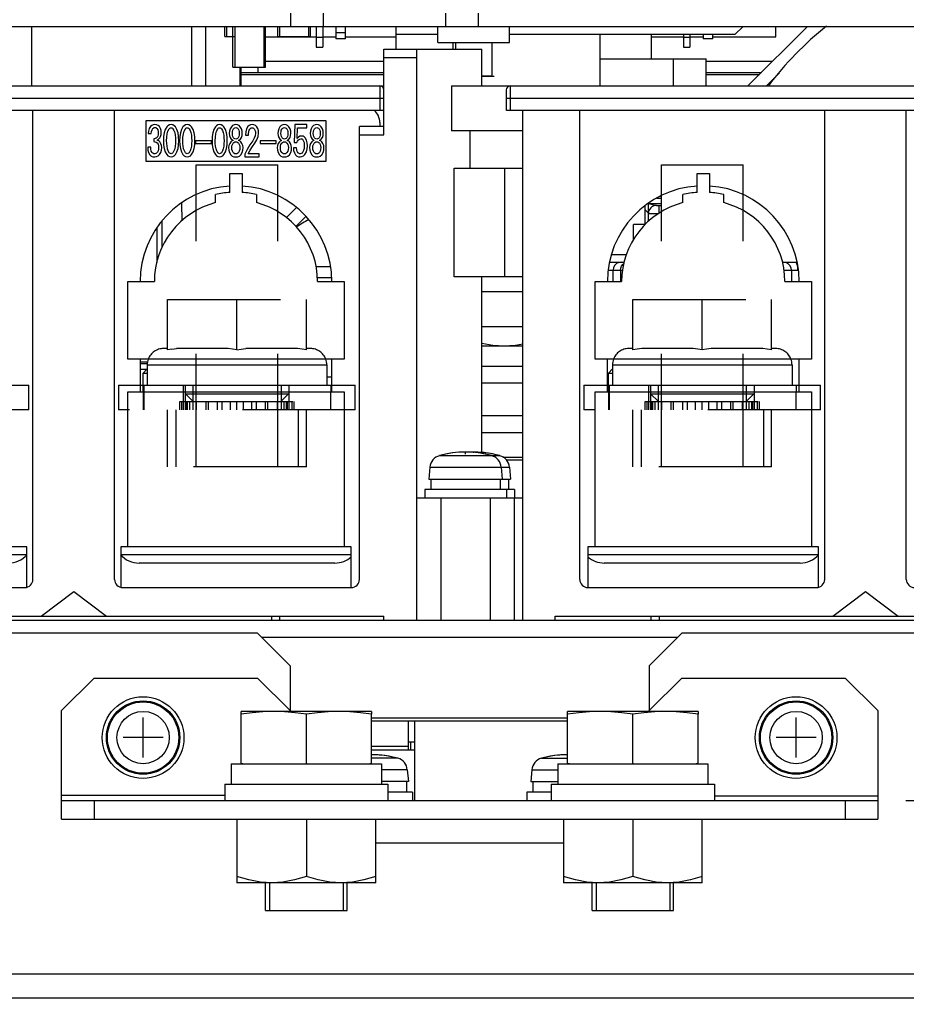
# Model space of a CAD drawing. Extents: x 34 to 410, y 34 to 287.
# Tile 51 of 77: x 296 to 314, y 74 to 94. Entities that reach past the tile are written whole.
import ezdxf

# ---------------------------------------------------------------- set-up
doc = ezdxf.new("R2010")
doc.units = 0
doc.header["$LTSCALE"] = 23.1
doc.linetypes.add('HIDDEN', pattern=[0.2, 0.1, -0.1])
doc.layers.get('0').update_dxf_attribs({"linetype": 'CONTINUOUS'})
for name, color, linetype in [('ALL_AXIS', 7, 'CONTINUOUS'), ('ALL_CURVE', 7, 'CONTINUOUS'), ('ALL_DIM', 7, 'CONTINUOUS'), ('ALL_FEATURES', 7, 'CONTINUOUS'), ('DEFAULT_2', 8, 'HIDDEN')]:
    doc.layers.add(name, color=color, linetype=linetype)
doc.dimstyles.get("Standard").update_dxf_attribs({"dimtxt": 2.5, "dimasz": 2.5, "dimexe": 1.25, "dimexo": 0.625, "dimtad": 1, "dimcen": 2.5, "dimazin": 3, "dimtfac": 1, "dimtmove": 0, "dimatfit": 3})

# ---------------------------------------------------------------- blocks, each defined once
blk = doc.blocks.new('_OPEN')
at = {"color": 0, "linetype": 'BYBLOCK'}
for p, q in [((0, 0), (-1, 0.25)), ((-1, -0.25), (0, 0)), ((-1, 0), (0, 0))]:
    blk.add_line(p, q, dxfattribs=at)
blk = doc.blocks.new('*D24')
at = {"layer": 'ALL_DIM', "color": 2, "linetype": 'CONTINUOUS'}
for p, q in [((314.31, 78.502), (347.803, 78.502)), ((346.803, 78.502), (346.803, 62.987)), ((346.803, 47.473), (346.803, 62.987)), ((331.437, 47.473), (347.803, 47.473))]:
    blk.add_line(p, q, dxfattribs=at)
at = {"layer": 'ALL_DIM', "color": 2, "linetype": 'CONTINUOUS', "xscale": 2, "yscale": 2, "zscale": 2}
for p, rotation in [((346.803, 78.502), 90), ((346.803, 47.473), 270)]:
    blk.add_blockref('_OPEN', p, dxfattribs=dict(at, rotation=rotation))
blk = doc.blocks.new('*D25')
at = {"layer": 'ALL_DIM', "color": 2, "linetype": 'CONTINUOUS'}
for p, q in [((314.403, 107.693), (375.803, 107.693)), ((374.803, 107.693), (374.803, 77.583)), ((374.803, 47.473), (374.803, 77.583)), ((331.437, 47.473), (375.803, 47.473))]:
    blk.add_line(p, q, dxfattribs=at)
at = {"layer": 'ALL_DIM', "color": 2, "linetype": 'CONTINUOUS', "xscale": 2, "yscale": 2, "zscale": 2}
for p, rotation in [((374.803, 107.693), 90), ((374.803, 47.473), 270)]:
    blk.add_blockref('_OPEN', p, dxfattribs=dict(at, rotation=rotation))
blk = doc.blocks.new('*D26')
at = {"layer": 'ALL_DIM', "color": 2, "linetype": 'CONTINUOUS'}
for p, q in [((306.725, 99.694), (262.173, 99.694)), ((263.173, 99.694), (263.173, 93.348)), ((263.173, 87.002), (263.173, 93.348)), ((283.846, 87.002), (262.173, 87.002))]:
    blk.add_line(p, q, dxfattribs=at)
at = {"layer": 'ALL_DIM', "color": 2, "linetype": 'CONTINUOUS', "xscale": 2, "yscale": 2, "zscale": 2}
for p, rotation in [((263.173, 99.694), 90), ((263.173, 87.002), 270)]:
    blk.add_blockref('_OPEN', p, dxfattribs=dict(at, rotation=rotation))

msp = doc.modelspace()

# ---------------------------------------------------------------- linework, layer by layer
at = {"color": 7, "linetype": 'CONTINUOUS'}
for p, q in [((303.884, 93.882), (303.884, 94.183)), ((300.377, 94.141), (300.582, 94.141)), ((301.463, 94.141), (302.131, 94.141)), ((300.544, 93.515), (301.212, 93.515)), ((305.638, 93.331), (305.888, 93.331)), ((298.645, 87.478), (298.8, 87.478)), ((300.628, 78.118), (300.628, 76.815)), ((302.047, 78.118), (302.047, 76.942)), ((303.467, 76.815), (303.467, 78.118)), ((307.308, 78.118), (307.308, 76.815)), ((308.727, 78.118), (308.727, 76.942)), ((310.147, 76.815), (310.147, 78.118)), ((303.467, 76.815), (300.628, 76.815)), ((310.147, 76.815), (307.308, 76.815)), ((301.212, 76.247), (302.882, 76.247)), ((307.892, 76.247), (309.562, 76.247))]:
    msp.add_line(p, q, dxfattribs=at)
for points in [[(301.338, 76.815), (301.106, 76.829), (300.871, 76.872), (300.628, 76.942)], [(302.047, 76.942), (301.804, 76.872), (301.569, 76.829), (301.338, 76.815)], [(302.757, 76.815), (302.525, 76.829), (302.291, 76.872), (302.047, 76.942)], [(303.467, 76.942), (303.224, 76.872), (302.989, 76.829), (302.757, 76.815)], [(308.018, 76.815), (307.786, 76.829), (307.551, 76.872), (307.308, 76.942)], [(308.727, 76.942), (308.484, 76.872), (308.249, 76.829), (308.018, 76.815)], [(309.437, 76.815), (309.205, 76.829), (308.971, 76.872), (308.727, 76.942)], [(310.147, 76.942), (309.904, 76.872), (309.669, 76.829), (309.437, 76.815)]]:
    msp.add_lwpolyline(points, dxfattribs=at)
at = {"layer": 'ALL_AXIS', "color": 7, "linetype": 'CONTINUOUS'}
for p, q in [((300.415, 94.35), (300.415, 94.141)), ((300.582, 94.35), (300.582, 93.515)), ((301.174, 94.35), (301.174, 93.515)), ((301.501, 94.35), (301.501, 94.141)), ((302.093, 94.35), (302.093, 94.141)), ((304.736, 94.016), (304.736, 94.35)), ((306.206, 94.016), (306.206, 94.35)), ((309.103, 94.183), (309.103, 93.682)), ((300.416, 94.141), (300.582, 94.141)), ((301.501, 94.141), (302.093, 94.141)), ((304.736, 94.016), (306.206, 94.016)), ((305.097, 94.016), (305.097, 93.882)), ((305.845, 94.016), (305.845, 93.331)), ((300.582, 93.515), (301.174, 93.515)), ((301.062, 93.406), (301.062, 93.515)), ((305.845, 93.331), (305.638, 93.331)), ((299.492, 90.732), (299.498, 90.369)), ((299.089, 90.363), (299.089, 89.805)), ((298.989, 90.221), (298.989, 89.512)), ((308.592, 89.674), (308.29, 89.674)), ((305.638, 88.204), (306.473, 88.204)), ((306.473, 87.804), (305.638, 87.804)), ((306.473, 87.386), (305.638, 87.386)), ((304.574, 85.326), (304.552, 85.081)), ((306.034, 85.326), (306.055, 85.081)), ((306.473, 85.466), (306.145, 85.466)), ((306.201, 85.326), (306.222, 85.081)), ((304.552, 85.081), (306.222, 85.081)), ((304.594, 85.081), (304.594, 84.864)), ((306.014, 85.081), (306.014, 84.864)), ((306.181, 85.081), (306.181, 84.864)), ((304.469, 84.864), (304.469, 84.697)), ((306.306, 84.864), (304.469, 84.864)), ((306.139, 84.864), (306.139, 84.697)), ((306.306, 84.864), (306.306, 84.697)), ((300.711, 79.253), (300.711, 80.267)), ((302.715, 80.322), (301.379, 80.322)), ((302.047, 79.253), (302.047, 80.267)), ((303.383, 79.253), (303.383, 80.267)), ((307.391, 79.253), (307.391, 80.267)), ((309.395, 80.322), (308.059, 80.322)), ((308.727, 79.253), (308.727, 80.267)), ((310.063, 79.253), (310.063, 80.267)), ((307.391, 80.122), (303.383, 80.122)), ((304.26, 80.122), (304.26, 78.502)), ((303.383, 79.537), (304.26, 79.537)), ((300.511, 79.253), (300.511, 78.836)), ((300.511, 79.253), (303.583, 79.253)), ((303.584, 79.253), (303.584, 78.836)), ((307.191, 79.253), (310.263, 79.253)), ((307.191, 79.253), (307.191, 78.836)), ((310.264, 79.253), (310.264, 78.836)), ((304.113, 79.13), (304.135, 78.886)), ((306.661, 79.13), (306.64, 78.886)), ((300.377, 78.836), (300.377, 78.502)), ((300.377, 78.836), (303.717, 78.836)), ((304.135, 78.886), (303.584, 78.886)), ((303.717, 78.836), (303.717, 78.502)), ((304.093, 78.886), (304.093, 78.669)), ((306.64, 78.886), (307.191, 78.886)), ((306.682, 78.886), (306.682, 78.669)), ((307.057, 78.836), (310.397, 78.836)), ((307.057, 78.836), (307.057, 78.502)), ((310.397, 78.836), (310.397, 78.502)), ((304.218, 78.669), (303.717, 78.669)), ((304.218, 78.669), (304.218, 78.502)), ((307.057, 78.669), (306.556, 78.669)), ((306.556, 78.669), (306.556, 78.502)), ((301.294, 76.815), (301.294, 76.247)), ((302.801, 76.815), (302.801, 76.247)), ((307.974, 76.815), (307.974, 76.247)), ((309.481, 76.815), (309.481, 76.247)), ((301.294, 76.247), (302.801, 76.247)), ((307.974, 76.247), (309.481, 76.247))]:
    msp.add_line(p, q, dxfattribs=at)
at = {"layer": 'ALL_AXIS', "color": 9, "linetype": 'CONTINUOUS'}
for p, q in [((304.768, 85.56), (306.006, 85.56)), ((304.574, 85.326), (306.201, 85.326)), ((303.919, 79.364), (303.383, 79.364)), ((306.856, 79.364), (307.391, 79.364)), ((304.113, 79.13), (303.584, 79.13)), ((306.661, 79.13), (307.191, 79.13))]:
    msp.add_line(p, q, dxfattribs=at)
at = {"layer": 'ALL_AXIS', "color": 7, "linetype": 'CONTINUOUS'}
for points in [[(306.097, 87.804), (305.865, 87.818), (305.638, 87.859)], [(306.473, 87.844), (306.329, 87.818), (306.097, 87.804)], [(301.379, 80.322), (301.159, 80.316), (300.939, 80.297), (300.711, 80.267)], [(302.047, 80.267), (301.82, 80.297), (301.6, 80.316), (301.379, 80.322)], [(302.715, 80.322), (302.495, 80.316), (302.275, 80.297), (302.047, 80.267)], [(303.383, 80.267), (303.156, 80.297), (302.936, 80.316), (302.715, 80.322)], [(308.059, 80.322), (307.839, 80.316), (307.619, 80.297), (307.391, 80.267)], [(308.727, 80.267), (308.5, 80.297), (308.28, 80.316), (308.059, 80.322)], [(309.395, 80.322), (309.175, 80.316), (308.955, 80.297), (308.727, 80.267)], [(310.063, 80.267), (309.836, 80.297), (309.616, 80.316), (309.395, 80.322)]]:
    msp.add_lwpolyline(points, dxfattribs=at)
for centre, radius in [((298.707, 79.788), 0.835), ((298.707, 79.788), 0.751), ((312.067, 79.788), 0.835), ((312.067, 79.788), 0.751)]:
    msp.add_circle(centre, radius, dxfattribs=at)
at = {"layer": 'ALL_AXIS', "color": 9, "linetype": 'CONTINUOUS'}
for centre, radius in [((298.707, 79.788), 0.73), ((312.067, 79.788), 0.73), ((298.707, 79.788), 0.535), ((312.067, 79.788), 0.535)]:
    msp.add_circle(centre, radius, dxfattribs=at)
at = {"layer": 'ALL_AXIS', "color": 7, "linetype": 'CONTINUOUS'}
for centre, radius, start, end in [((316.844, 89.123), 6.68, 128.442, 143.1028), ((305.387, 84.58), 6.68, 119.5103, 122.0575), ((304.84, 85.302), 0.267, 105.494, 175), ((305.304, 83.629), 2.004, 74.506, 105.494), ((305.471, 83.629), 2.004, 74.506, 92.3946), ((305.768, 85.302), 0.267, 5, 74.506), ((305.935, 85.302), 0.267, 5, 74.506), ((303.383, 77.433), 2.004, 74.506, 90), ((307.391, 77.433), 2.004, 90, 105.494), ((303.847, 79.107), 0.267, 5, 74.506), ((306.927, 79.107), 0.267, 105.494, 175)]:
    msp.add_arc(centre, radius, start, end, dxfattribs=at)
at = {"layer": 'ALL_CURVE', "color": 40, "linetype": 'CONTINUOUS'}
for p, q in [((305.304, 85.59), (305.304, 85.633)), ((305.471, 85.621), (305.471, 85.633)), ((298.707, 79.378), (298.707, 80.197)), ((312.067, 79.378), (312.067, 80.197)), ((299.116, 79.788), (298.298, 79.788)), ((312.476, 79.788), (311.658, 79.788))]:
    msp.add_line(p, q, dxfattribs=at)
for centre, start, end in [((305.304, 83.629), 78.2193, 101.7807), ((305.471, 83.629), 78.2193, 93.3345), ((303.383, 77.433), 78.2193, 90), ((307.391, 77.433), 90, 101.7807)]:
    msp.add_arc(centre, 2.004, start, end, dxfattribs=at)
at = {"layer": 'ALL_FEATURES', "color": 7, "linetype": 'CONTINUOUS'}
for p, q in [((301.73, 94.35), (301.73, 94.617)), ((302.398, 94.35), (302.398, 94.617)), ((304.903, 94.35), (304.903, 94.617)), ((305.571, 94.35), (305.571, 94.617)), ((283.26, 94.35), (327.515, 94.35)), ((302.248, 94.35), (302.248, 93.924)), ((302.381, 94.35), (302.381, 93.924)), ((302.649, 94.35), (302.649, 94.091)), ((302.849, 94.091), (302.849, 94.35)), ((303.884, 94.183), (303.884, 94.35)), ((310.815, 94.183), (310.982, 94.35)), ((312.301, 94.35), (311.082, 93.131)), ((308.059, 93.131), (308.059, 94.183)), ((310.815, 94.183), (308.059, 94.183)), ((309.763, 94.183), (309.763, 93.924)), ((309.896, 94.183), (309.896, 93.924)), ((310.164, 94.183), (310.164, 94.091)), ((310.364, 94.091), (310.364, 94.183)), ((302.248, 94.125), (302.381, 94.125)), ((302.849, 94.091), (302.649, 94.091)), ((309.763, 94.125), (309.896, 94.125)), ((310.364, 94.091), (310.164, 94.091)), ((302.248, 93.924), (302.381, 93.924)), ((303.634, 92.129), (303.634, 93.882)), ((303.634, 93.882), (305.638, 93.882)), ((304.302, 93.882), (304.302, 82.192)), ((305.638, 93.131), (305.638, 93.882)), ((309.763, 93.924), (309.896, 93.924)), ((309.562, 93.131), (309.562, 93.682)), ((310.23, 93.131), (310.23, 93.682)), ((300.715, 93.131), (300.715, 93.515)), ((300.715, 93.406), (303.634, 93.406)), ((300.715, 93.365), (303.634, 93.365)), ((310.23, 93.406), (311.358, 93.406)), ((310.23, 93.365), (311.316, 93.365)), ((283.26, 93.131), (303.634, 93.131)), ((305.02, 93.131), (305.02, 92.212)), ((305.02, 93.131), (326.513, 93.131)), ((306.139, 92.63), (306.139, 93.047)), ((303.634, 92.63), (283.26, 92.63)), ((296.453, 83.027), (296.453, 92.63)), ((298.123, 83.027), (298.123, 92.63)), ((326.513, 92.63), (306.139, 92.63)), ((306.473, 82.192), (306.473, 92.63)), ((307.642, 83.027), (307.642, 92.63)), ((312.652, 83.027), (312.652, 92.63)), ((314.322, 83.027), (314.322, 92.63)), ((298.77, 91.586), (298.77, 92.421)), ((298.77, 92.421), (302.444, 92.421)), ((301.812, 92.339), (301.795, 91.975)), ((302.059, 92.339), (301.812, 92.339)), ((302.059, 92.275), (302.059, 92.339)), ((302.444, 92.421), (302.444, 91.586)), ((303.55, 92.379), (303.55, 92.296)), ((298.812, 92.155), (298.875, 92.155)), ((300.471, 92.159), (300.471, 92.155)), ((300.533, 92.155), (300.533, 92.159)), ((300.675, 92.159), (300.675, 92.155)), ((300.737, 92.155), (300.737, 92.159)), ((301.465, 92.159), (301.465, 92.155)), ((301.527, 92.155), (301.527, 92.159)), ((301.668, 92.159), (301.668, 92.155)), ((301.731, 92.155), (301.731, 92.159)), ((301.858, 92.054), (301.869, 92.275)), ((301.869, 92.275), (302.059, 92.275)), ((302.127, 92.159), (302.127, 92.155)), ((302.189, 92.155), (302.189, 92.159)), ((302.331, 92.159), (302.331, 92.155)), ((302.393, 92.155), (302.393, 92.159)), ((303.133, 83.027), (303.133, 92.296)), ((303.634, 92.296), (303.133, 92.296)), ((306.473, 92.212), (305.02, 92.212)), ((305.396, 91.444), (305.396, 92.212)), ((298.926, 92.047), (298.926, 91.989)), ((299.763, 91.925), (299.766, 92.009)), ((299.78, 92.009), (299.78, 91.953)), ((300.103, 92.009), (299.78, 92.009)), ((299.78, 91.953), (300.103, 91.953)), ((300.103, 91.953), (300.103, 92.009)), ((300.802, 92.121), (300.865, 92.121)), ((301.105, 92.009), (301.105, 91.953)), ((301.428, 92.009), (301.105, 92.009)), ((301.105, 91.953), (301.428, 91.953)), ((301.428, 91.953), (301.428, 92.009)), ((301.795, 91.975), (301.855, 91.975)), ((298.866, 91.873), (298.801, 91.873)), ((300.791, 91.731), (300.791, 91.677)), ((301.08, 91.741), (300.859, 91.741)), ((301.08, 91.677), (301.08, 91.741)), ((301.847, 91.863), (301.782, 91.863)), ((302.444, 91.586), (298.77, 91.586)), ((300.791, 91.677), (301.08, 91.677)), ((300.482, 90.951), (300.482, 91.336)), ((300.482, 91.336), (300.732, 91.336)), ((300.732, 91.336), (300.732, 90.951)), ((305.07, 89.223), (305.07, 91.444)), ((305.07, 91.444), (306.473, 91.444)), ((310.042, 90.951), (310.042, 91.336)), ((310.042, 91.336), (310.293, 91.336)), ((310.293, 91.336), (310.293, 90.951)), ((299.793, 90.575), (299.793, 90.904)), ((300.189, 90.74), (300.189, 90.907)), ((301.024, 90.907), (301.024, 90.74)), ((301.463, 90.552), (301.463, 90.882)), ((309.044, 90.357), (309.044, 90.725)), ((309.312, 90.867), (309.283, 90.867)), ((309.312, 90.552), (309.312, 90.882)), ((309.75, 90.74), (309.75, 90.907)), ((310.585, 90.907), (310.585, 90.74)), ((310.982, 90.575), (310.982, 90.904)), ((301.843, 90.639), (301.636, 90.431)), ((308.978, 90.291), (308.978, 90.675)), ((308.978, 90.592), (309.044, 90.527)), ((309.077, 90.717), (309.122, 90.7)), ((309.122, 90.7), (309.166, 90.688)), ((309.166, 90.688), (309.211, 90.683)), ((309.211, 90.683), (309.312, 90.683)), ((308.743, 89.985), (308.743, 90.291)), ((308.98, 90.291), (308.743, 90.291)), ((308.252, 89.524), (308.552, 89.524)), ((311.783, 89.524), (312.084, 89.524)), ((312.054, 89.524), (312.084, 89.523)), ((298.394, 87.536), (298.394, 89.123)), ((298.394, 89.123), (298.937, 89.123)), ((302.277, 89.123), (302.82, 89.123)), ((302.82, 89.123), (302.82, 87.536)), ((306.473, 89.223), (305.07, 89.223)), ((305.638, 85.621), (305.638, 89.223)), ((307.955, 87.536), (307.955, 89.123)), ((307.955, 89.123), (308.498, 89.123)), ((311.838, 89.123), (312.38, 89.123)), ((312.38, 89.123), (312.38, 87.536)), ((305.638, 88.922), (306.473, 88.922)), ((302.82, 87.536), (298.394, 87.536)), ((298.645, 87.536), (298.645, 86.868)), ((302.569, 86.868), (302.569, 87.536)), ((312.38, 87.536), (307.955, 87.536)), ((308.205, 87.536), (308.205, 86.868)), ((312.13, 86.868), (312.13, 87.536)), ((298.645, 87.448), (298.795, 87.448)), ((298.777, 87.322), (298.645, 87.322)), ((298.707, 87.252), (298.791, 87.336)), ((298.791, 87.419), (298.791, 87.002)), ((302.465, 87.419), (302.465, 87.002)), ((308.226, 87.252), (308.31, 87.336)), ((308.31, 87.419), (308.31, 87.002)), ((311.984, 87.419), (311.984, 87.002)), ((298.707, 86.868), (298.707, 87.252)), ((298.707, 87.252), (298.791, 87.252)), ((302.569, 87.169), (302.465, 87.169)), ((308.226, 86.868), (308.226, 87.252)), ((308.226, 87.252), (308.31, 87.252)), ((298.645, 87.002), (302.569, 87.002)), ((302.548, 87.002), (302.548, 86.868)), ((305.638, 87.052), (306.473, 87.052)), ((308.205, 87.002), (312.13, 87.002)), ((312.067, 87.002), (312.067, 86.868)), ((298.394, 83.695), (298.394, 86.868)), ((298.394, 86.868), (302.82, 86.868)), ((302.82, 86.868), (302.82, 83.695)), ((307.955, 83.695), (307.955, 86.868)), ((307.955, 86.868), (312.38, 86.868)), ((312.38, 86.868), (312.38, 83.695)), ((305.638, 86.384), (306.473, 86.384)), ((306.067, 85.532), (306.473, 85.532)), ((304.302, 84.697), (306.473, 84.697)), ((306.306, 82.192), (306.306, 84.697)), ((296.328, 83.695), (291.568, 83.695)), ((296.328, 82.866), (296.328, 83.695)), ((298.248, 83.695), (298.248, 82.866)), ((302.966, 83.695), (298.248, 83.695)), ((302.966, 82.86), (302.966, 83.695)), ((312.527, 83.695), (307.809, 83.695)), ((307.809, 83.695), (307.809, 82.86)), ((312.527, 82.866), (312.527, 83.695)), ((302.632, 83.361), (298.624, 83.361)), ((312.151, 83.361), (308.143, 83.361)), ((291.61, 82.86), (296.286, 82.86)), ((298.29, 82.86), (302.966, 82.86)), ((307.809, 82.86), (312.485, 82.86)), ((296.62, 82.276), (297.288, 82.777)), ((297.288, 82.777), (297.956, 82.276)), ((312.819, 82.276), (313.487, 82.777)), ((313.487, 82.777), (314.155, 82.276)), ((284.262, 82.276), (303.634, 82.276)), ((301.338, 82.192), (301.338, 82.276)), ((303.634, 82.192), (303.634, 82.276)), ((307.141, 82.276), (326.513, 82.276)), ((307.141, 82.192), (307.141, 82.276)), ((309.27, 82.192), (309.27, 82.276)), ((297.705, 81.007), (297.037, 80.339)), ((297.705, 81.007), (301.045, 81.007)), ((301.713, 80.339), (301.045, 81.007)), ((309.729, 81.007), (309.061, 80.339)), ((309.729, 81.007), (313.069, 81.007)), ((313.737, 80.339), (313.069, 81.007)), ((297.037, 78.118), (297.037, 80.339)), ((300.722, 80.322), (300.711, 80.319)), ((300.711, 80.267), (300.711, 80.319)), ((301.379, 80.322), (300.722, 80.322)), ((301.713, 80.339), (301.713, 80.322)), ((303.373, 80.322), (302.715, 80.322)), ((303.383, 80.319), (303.373, 80.322)), ((303.383, 80.319), (303.383, 80.267)), ((307.402, 80.322), (307.391, 80.319)), ((307.391, 80.267), (307.391, 80.319)), ((308.059, 80.322), (307.402, 80.322)), ((309.061, 80.322), (309.061, 80.339)), ((310.053, 80.322), (309.395, 80.322)), ((310.063, 80.319), (310.053, 80.322)), ((310.063, 80.319), (310.063, 80.267)), ((313.737, 80.339), (313.737, 78.118)), ((304.135, 79.537), (304.135, 80.122)), ((304.135, 79.704), (304.26, 79.704)), ((300.749, 79.253), (300.711, 79.253)), ((302.062, 79.253), (302.033, 79.253)), ((303.383, 79.253), (303.345, 79.253)), ((307.429, 79.253), (307.391, 79.253)), ((308.742, 79.253), (308.713, 79.253)), ((310.063, 79.253), (310.025, 79.253)), ((297.037, 78.502), (313.737, 78.502)), ((297.705, 78.502), (297.705, 78.118)), ((313.069, 78.502), (313.069, 78.118))]:
    msp.add_line(p, q, dxfattribs=at)
at = {"layer": 'ALL_FEATURES', "color": 9, "linetype": 'CONTINUOUS'}
for p, q in [((296.427, 93.131), (296.427, 94.35)), ((299.701, 93.131), (299.701, 94.35)), ((299.992, 93.131), (299.992, 94.35)), ((302.849, 94.216), (302.649, 94.216)), ((304.736, 94.183), (303.884, 94.183)), ((308.059, 94.183), (306.206, 94.183)), ((303.634, 93.715), (304.302, 93.715)), ((300.692, 93.131), (300.692, 93.515)), ((303.55, 93.131), (303.55, 92.63)), ((306.222, 92.63), (306.222, 93.131)), ((283.26, 92.88), (303.634, 92.88)), ((306.139, 92.88), (326.513, 92.88)), ((303.133, 92.129), (303.634, 92.129)), ((306.105, 89.223), (306.105, 91.444)), ((309.077, 90.717), (309.077, 90.75)), ((309.22, 90.834), (309.312, 90.834)), ((309.312, 90.717), (309.044, 90.717)), ((309.044, 90.516), (309.248, 90.516)), ((309.269, 90.529), (309.269, 90.683)), ((308.763, 90.015), (308.743, 90.015)), ((308.225, 89.357), (308.517, 89.357)), ((308.323, 89.123), (308.323, 89.357)), ((308.475, 89.357), (308.475, 89.123)), ((308.523, 89.475), (308.544, 89.491)), ((311.819, 89.357), (312.095, 89.357)), ((311.971, 89.357), (311.971, 89.123)), ((302.562, 89.203), (302.27, 89.203)), ((298.791, 87.419), (302.465, 87.419)), ((308.31, 87.419), (311.984, 87.419)), ((304.803, 82.192), (304.803, 84.697)), ((305.805, 84.697), (305.805, 82.192)), ((296.323, 83.528), (291.573, 83.528)), ((302.966, 83.528), (298.253, 83.528)), ((312.522, 83.528), (307.809, 83.528)), ((301.505, 82.192), (301.505, 82.276)), ((309.103, 82.192), (309.103, 82.276)), ((301.129, 81.842), (309.646, 81.842)), ((304.185, 79.537), (304.185, 79.704)), ((303.383, 79.615), (304.135, 79.615)), ((300.377, 78.602), (297.037, 78.602)), ((313.737, 78.585), (310.397, 78.585)), ((303.467, 77.633), (307.308, 77.633)), ((330.354, 74.945), (280.421, 74.945))]:
    msp.add_line(p, q, dxfattribs=at)
at = {"layer": 'ALL_FEATURES', "color": 3, "linetype": 'CONTINUOUS'}
for p, q in [((311.65, 94.133), (311.65, 94.35)), ((301.174, 94.133), (302.248, 94.133)), ((302.381, 94.133), (302.649, 94.133)), ((302.849, 94.133), (303.884, 94.133)), ((309.103, 94.133), (309.763, 94.133)), ((309.896, 94.133), (310.164, 94.133)), ((310.364, 94.133), (311.65, 94.133)), ((303.634, 93.632), (301.174, 93.632)), ((308.059, 93.682), (310.23, 93.682)), ((311.583, 93.632), (310.23, 93.632)), ((311.726, 93.397), (311.46, 93.131)), ((302.038, 90.456), (301.832, 90.25)), ((302.544, 89.423), (302.248, 89.423)), ((305.638, 86.033), (306.473, 86.033)), ((284.03, 82.192), (326.745, 82.192)), ((301.045, 81.925), (284.93, 81.925)), ((301.713, 81.257), (301.045, 81.925)), ((309.729, 81.925), (309.061, 81.257)), ((325.845, 81.925), (309.729, 81.925)), ((301.713, 81.257), (301.713, 80.339)), ((309.061, 81.257), (309.061, 80.339)), ((307.391, 80.188), (303.383, 80.188)), ((297.037, 78.118), (313.737, 78.118)), ((279.703, 74.46), (331.072, 74.46))]:
    msp.add_line(p, q, dxfattribs=at)
at = {"layer": 'ALL_FEATURES', "color": 8, "linetype": 'HIDDEN'}
for p, q in [((299.793, 90.904), (299.793, 91.511)), ((299.793, 91.511), (301.463, 91.511)), ((301.463, 90.882), (301.463, 91.511)), ((309.312, 90.882), (309.312, 91.511)), ((309.312, 91.511), (310.982, 91.511)), ((310.982, 90.904), (310.982, 91.511)), ((299.793, 85.332), (299.793, 90.575)), ((301.463, 85.332), (301.463, 90.552)), ((309.312, 85.332), (309.312, 90.552)), ((310.982, 85.332), (310.982, 90.575)), ((299.208, 87.725), (299.208, 88.755)), ((299.208, 88.755), (302.047, 88.755)), ((300.628, 87.725), (300.628, 88.755)), ((302.047, 87.725), (302.047, 88.755)), ((308.727, 87.725), (308.727, 88.755)), ((308.727, 88.755), (311.566, 88.755)), ((310.147, 87.725), (310.147, 88.755)), ((311.566, 87.725), (311.566, 88.755)), ((299.208, 87.753), (299.125, 87.753)), ((299.297, 87.742), (299.208, 87.725)), ((299.297, 87.742), (299.391, 87.751)), ((299.49, 87.753), (299.391, 87.751)), ((300.346, 87.753), (299.49, 87.753)), ((300.91, 87.753), (300.81, 87.751)), ((301.765, 87.753), (300.91, 87.753)), ((302.131, 87.753), (302.047, 87.753)), ((308.727, 87.753), (308.644, 87.753)), ((309.865, 87.753), (309.009, 87.753)), ((311.284, 87.753), (310.429, 87.753)), ((311.65, 87.753), (311.566, 87.753)), ((295.91, 87.002), (296.369, 87.002)), ((296.369, 86.501), (296.369, 87.002)), ((298.206, 87.002), (298.206, 86.501)), ((298.206, 87.002), (298.645, 87.002)), ((298.724, 87.002), (298.724, 86.501)), ((299.526, 87.002), (299.526, 86.501)), ((299.567, 87.002), (299.567, 86.501)), ((299.726, 87.002), (299.726, 86.501)), ((301.53, 87.002), (301.53, 86.501)), ((301.688, 87.002), (301.688, 86.501)), ((302.569, 87.002), (303.049, 87.002)), ((303.049, 86.501), (303.049, 87.002)), ((307.725, 87.002), (307.725, 86.501)), ((307.725, 87.002), (308.205, 87.002)), ((308.243, 87.002), (308.243, 86.501)), ((309.045, 87.002), (309.045, 86.501)), ((309.086, 87.002), (309.086, 86.501)), ((309.245, 87.002), (309.245, 86.501)), ((311.049, 87.002), (311.049, 86.501)), ((311.207, 87.002), (311.207, 86.501)), ((312.13, 87.002), (312.568, 87.002)), ((312.568, 86.501), (312.568, 87.002)), ((298.707, 86.868), (298.707, 86.501)), ((299.73, 86.668), (299.572, 86.827)), ((299.572, 86.827), (301.684, 86.827)), ((301.525, 86.668), (301.684, 86.827)), ((302.548, 86.501), (302.548, 86.868)), ((308.226, 86.868), (308.226, 86.501)), ((309.091, 86.827), (311.203, 86.827)), ((309.249, 86.668), (309.091, 86.827)), ((311.044, 86.668), (311.203, 86.827)), ((312.067, 86.501), (312.067, 86.868)), ((296.369, 86.501), (291.526, 86.501)), ((303.049, 86.501), (298.206, 86.501)), ((299.208, 85.332), (299.208, 86.501)), ((299.375, 86.501), (299.375, 85.332)), ((299.459, 86.501), (299.459, 86.668)), ((299.459, 86.668), (301.797, 86.668)), ((299.499, 86.501), (299.499, 86.668)), ((299.595, 86.501), (299.595, 86.668)), ((299.615, 86.501), (299.615, 86.668)), ((299.665, 86.501), (299.665, 86.668)), ((299.801, 86.501), (299.801, 86.668)), ((299.994, 86.501), (299.994, 86.668)), ((300.043, 86.501), (300.043, 86.668)), ((300.229, 86.501), (300.229, 86.668)), ((300.325, 86.501), (300.325, 86.668)), ((300.492, 86.501), (300.492, 86.668)), ((300.628, 86.501), (300.628, 86.668)), ((300.764, 86.501), (300.764, 86.668)), ((300.93, 86.501), (300.93, 86.668)), ((301.027, 86.501), (301.027, 86.668)), ((301.212, 86.501), (301.212, 86.668)), ((301.262, 86.501), (301.262, 86.668)), ((301.454, 86.501), (301.454, 86.668)), ((301.59, 86.501), (301.59, 86.668)), ((301.64, 86.501), (301.64, 86.668)), ((301.661, 86.501), (301.661, 86.668)), ((301.757, 86.501), (301.757, 86.668)), ((301.797, 86.501), (301.797, 86.668)), ((301.88, 86.501), (301.88, 85.332)), ((302.047, 85.332), (302.047, 86.501)), ((312.568, 86.501), (307.725, 86.501)), ((308.727, 85.332), (308.727, 86.501)), ((308.894, 86.501), (308.894, 85.332)), ((308.978, 86.501), (308.978, 86.668)), ((308.978, 86.668), (311.316, 86.668)), ((309.018, 86.501), (309.018, 86.668)), ((309.114, 86.501), (309.114, 86.668)), ((309.134, 86.501), (309.134, 86.668)), ((309.184, 86.501), (309.184, 86.668)), ((309.32, 86.501), (309.32, 86.668)), ((309.513, 86.501), (309.513, 86.668)), ((309.562, 86.501), (309.562, 86.668)), ((309.748, 86.501), (309.748, 86.668)), ((309.844, 86.501), (309.844, 86.668)), ((310.011, 86.501), (310.011, 86.668)), ((310.147, 86.501), (310.147, 86.668)), ((310.283, 86.501), (310.283, 86.668)), ((310.449, 86.501), (310.449, 86.668)), ((310.546, 86.501), (310.546, 86.668)), ((310.731, 86.501), (310.731, 86.668)), ((310.781, 86.501), (310.781, 86.668)), ((310.973, 86.501), (310.973, 86.668)), ((311.109, 86.501), (311.109, 86.668)), ((311.159, 86.501), (311.159, 86.668)), ((311.18, 86.501), (311.18, 86.668)), ((311.276, 86.501), (311.276, 86.668)), ((311.316, 86.501), (311.316, 86.668)), ((311.399, 86.501), (311.399, 85.332)), ((311.566, 85.332), (311.566, 86.501)), ((302.047, 85.332), (299.208, 85.332)), ((311.566, 85.332), (308.727, 85.332))]:
    msp.add_line(p, q, dxfattribs=at)
at = {"layer": 'ALL_FEATURES', "color": 7, "linetype": 'CONTINUOUS'}
for points in [[(298.948, 92.339), (298.915, 92.335), (298.885, 92.321), (298.861, 92.298)], [(299.039, 92.298), (299.013, 92.321), (298.982, 92.335), (298.948, 92.339)], [(299.28, 92.339), (299.245, 92.333), (299.216, 92.315), (299.192, 92.291)], [(299.367, 92.291), (299.343, 92.315), (299.314, 92.333), (299.28, 92.339)], [(299.611, 92.339), (299.577, 92.333), (299.547, 92.315), (299.523, 92.291)], [(299.698, 92.291), (299.674, 92.315), (299.645, 92.333), (299.611, 92.339)], [(300.273, 92.339), (300.239, 92.333), (300.209, 92.315), (300.185, 92.291)], [(300.361, 92.291), (300.337, 92.315), (300.307, 92.333), (300.273, 92.339)], [(300.604, 92.339), (300.57, 92.334), (300.539, 92.318), (300.514, 92.295)], [(300.695, 92.295), (300.67, 92.318), (300.639, 92.334), (300.604, 92.339)], [(300.941, 92.339), (300.907, 92.335), (300.876, 92.321), (300.85, 92.298)], [(301.032, 92.295), (301.006, 92.318), (300.975, 92.334), (300.941, 92.339)], [(301.598, 92.339), (301.563, 92.334), (301.532, 92.318), (301.507, 92.295)], [(301.688, 92.295), (301.663, 92.318), (301.632, 92.334), (301.598, 92.339)], [(302.26, 92.339), (302.225, 92.334), (302.195, 92.318), (302.169, 92.295)], [(302.351, 92.295), (302.325, 92.318), (302.294, 92.334), (302.26, 92.339)], [(298.861, 92.298), (298.834, 92.255), (298.818, 92.206), (298.812, 92.155)], [(298.875, 92.155), (298.879, 92.194), (298.889, 92.228), (298.906, 92.257)], [(298.906, 92.257), (298.918, 92.268), (298.932, 92.276), (298.948, 92.278)], [(298.948, 92.278), (298.964, 92.276), (298.979, 92.268), (298.991, 92.257)], [(298.991, 92.257), (299.006, 92.23), (299.014, 92.196), (299.016, 92.159)], [(299.016, 92.159), (299.014, 92.128), (299.007, 92.1), (298.994, 92.077)], [(299.079, 92.172), (299.075, 92.217), (299.062, 92.26), (299.039, 92.298)], [(299.047, 92.064), (299.066, 92.096), (299.076, 92.133), (299.079, 92.172)], [(299.192, 92.291), (299.159, 92.236), (299.138, 92.168), (299.127, 92.092), (299.124, 92.009)], [(299.189, 92.009), (299.192, 92.082), (299.2, 92.148), (299.216, 92.206), (299.243, 92.254)], [(299.243, 92.254), (299.253, 92.264), (299.265, 92.272), (299.28, 92.274)], [(299.28, 92.274), (299.294, 92.272), (299.306, 92.264), (299.316, 92.254)], [(299.316, 92.254), (299.338, 92.218), (299.354, 92.174), (299.363, 92.123), (299.368, 92.069), (299.37, 92.009)], [(299.435, 92.009), (299.432, 92.092), (299.421, 92.168), (299.4, 92.236), (299.367, 92.291)], [(299.523, 92.291), (299.49, 92.236), (299.469, 92.168), (299.458, 92.092), (299.455, 92.009)], [(299.52, 92.009), (299.523, 92.082), (299.531, 92.148), (299.548, 92.206), (299.574, 92.254)], [(299.574, 92.254), (299.584, 92.264), (299.596, 92.272), (299.611, 92.274)], [(299.611, 92.274), (299.625, 92.272), (299.637, 92.264), (299.647, 92.254)], [(299.647, 92.254), (299.669, 92.218), (299.685, 92.174), (299.694, 92.123), (299.7, 92.069), (299.701, 92.009)], [(299.766, 92.009), (299.763, 92.092), (299.752, 92.168), (299.731, 92.236), (299.698, 92.291)], [(300.185, 92.291), (300.152, 92.236), (300.132, 92.168), (300.121, 92.092), (300.117, 92.009)], [(300.182, 92.009), (300.185, 92.082), (300.194, 92.148), (300.21, 92.206), (300.236, 92.254)], [(300.236, 92.254), (300.246, 92.264), (300.259, 92.272), (300.273, 92.274)], [(300.273, 92.274), (300.287, 92.272), (300.3, 92.264), (300.31, 92.254)], [(300.31, 92.254), (300.332, 92.218), (300.347, 92.174), (300.357, 92.123), (300.362, 92.069), (300.364, 92.009)], [(300.429, 92.009), (300.425, 92.092), (300.414, 92.168), (300.394, 92.236), (300.361, 92.291)], [(300.514, 92.295), (300.488, 92.253), (300.475, 92.207), (300.471, 92.159)], [(300.471, 92.155), (300.475, 92.115), (300.489, 92.077), (300.511, 92.043)], [(300.533, 92.159), (300.535, 92.195), (300.542, 92.227), (300.556, 92.254)], [(300.556, 92.067), (300.542, 92.092), (300.535, 92.122), (300.533, 92.155)], [(300.556, 92.254), (300.569, 92.267), (300.586, 92.275), (300.604, 92.278)], [(300.604, 92.278), (300.622, 92.275), (300.639, 92.267), (300.652, 92.254)], [(300.652, 92.254), (300.666, 92.227), (300.673, 92.195), (300.675, 92.159)], [(300.675, 92.155), (300.673, 92.122), (300.666, 92.092), (300.652, 92.067)], [(300.737, 92.159), (300.733, 92.207), (300.72, 92.253), (300.695, 92.295)], [(300.698, 92.043), (300.72, 92.077), (300.733, 92.115), (300.737, 92.155)], [(300.85, 92.298), (300.823, 92.25), (300.808, 92.19), (300.802, 92.121)], [(300.865, 92.121), (300.866, 92.158), (300.869, 92.192), (300.877, 92.222), (300.89, 92.247)], [(300.89, 92.247), (300.904, 92.261), (300.919, 92.271), (300.935, 92.274)], [(300.935, 92.274), (300.952, 92.272), (300.968, 92.265), (300.981, 92.254)], [(301.006, 92.166), (301, 92.11), (300.981, 92.057), (300.952, 92.009)], [(300.981, 92.254), (300.996, 92.227), (301.004, 92.197), (301.006, 92.166)], [(300.995, 91.958), (301.036, 92.025), (301.062, 92.093), (301.071, 92.162)], [(301.071, 92.162), (301.067, 92.211), (301.055, 92.257), (301.032, 92.295)], [(301.507, 92.295), (301.482, 92.253), (301.468, 92.207), (301.465, 92.159)], [(301.465, 92.155), (301.469, 92.115), (301.482, 92.077), (301.504, 92.043)], [(301.527, 92.159), (301.529, 92.195), (301.535, 92.227), (301.549, 92.254)], [(301.549, 92.067), (301.536, 92.092), (301.529, 92.122), (301.527, 92.155)], [(301.549, 92.254), (301.563, 92.267), (301.579, 92.275), (301.598, 92.278)], [(301.598, 92.278), (301.616, 92.275), (301.632, 92.267), (301.646, 92.254)], [(301.646, 92.254), (301.66, 92.227), (301.667, 92.195), (301.668, 92.159)], [(301.668, 92.155), (301.666, 92.122), (301.659, 92.092), (301.646, 92.067)], [(301.731, 92.159), (301.727, 92.207), (301.713, 92.253), (301.688, 92.295)], [(301.691, 92.043), (301.713, 92.077), (301.726, 92.115), (301.731, 92.155)], [(302.169, 92.295), (302.144, 92.253), (302.131, 92.207), (302.127, 92.159)], [(302.127, 92.155), (302.131, 92.115), (302.144, 92.077), (302.167, 92.043)], [(302.189, 92.159), (302.191, 92.195), (302.198, 92.227), (302.212, 92.254)], [(302.212, 92.067), (302.198, 92.092), (302.191, 92.122), (302.189, 92.155)], [(302.212, 92.254), (302.225, 92.267), (302.242, 92.275), (302.26, 92.278)], [(302.26, 92.278), (302.278, 92.275), (302.295, 92.267), (302.308, 92.254)], [(302.308, 92.254), (302.322, 92.227), (302.329, 92.195), (302.331, 92.159)], [(302.331, 92.155), (302.329, 92.122), (302.322, 92.092), (302.308, 92.067)], [(302.393, 92.159), (302.389, 92.207), (302.376, 92.253), (302.351, 92.295)], [(302.353, 92.043), (302.376, 92.077), (302.389, 92.115), (302.393, 92.155)], [(298.994, 92.077), (298.974, 92.061), (298.951, 92.051), (298.926, 92.047)], [(298.926, 91.989), (298.95, 91.988), (298.974, 91.981), (298.994, 91.965)], [(298.994, 92.02), (299.013, 92.03), (299.031, 92.046), (299.047, 92.064)], [(299.05, 91.982), (299.034, 91.998), (299.014, 92.01), (298.994, 92.02)], [(298.994, 91.965), (299.012, 91.937), (299.022, 91.906), (299.025, 91.873)], [(299.09, 91.867), (299.086, 91.908), (299.073, 91.947), (299.05, 91.982)], [(299.124, 92.009), (299.127, 91.925), (299.138, 91.849), (299.159, 91.78), (299.192, 91.724)], [(299.243, 91.761), (299.22, 91.798), (299.205, 91.843), (299.196, 91.894), (299.191, 91.949), (299.189, 92.009)], [(299.37, 92.009), (299.369, 91.949), (299.363, 91.894), (299.354, 91.843), (299.338, 91.798), (299.316, 91.761)], [(299.367, 91.724), (299.4, 91.78), (299.421, 91.848), (299.432, 91.925), (299.435, 92.009)], [(299.455, 92.009), (299.458, 91.925), (299.469, 91.849), (299.49, 91.78), (299.523, 91.724)], [(299.574, 91.761), (299.552, 91.798), (299.536, 91.843), (299.527, 91.894), (299.522, 91.949), (299.52, 92.009)], [(299.701, 92.009), (299.7, 91.949), (299.694, 91.894), (299.685, 91.843), (299.67, 91.798), (299.647, 91.761)], [(300.117, 92.009), (300.121, 91.925), (300.131, 91.849), (300.152, 91.78), (300.185, 91.724)], [(300.236, 91.761), (300.214, 91.798), (300.199, 91.843), (300.189, 91.894), (300.184, 91.949), (300.182, 92.009)], [(300.364, 92.009), (300.362, 91.949), (300.357, 91.894), (300.347, 91.843), (300.332, 91.798), (300.31, 91.761)], [(300.361, 91.724), (300.394, 91.78), (300.414, 91.848), (300.425, 91.925), (300.429, 92.009)], [(300.502, 91.982), (300.479, 91.948), (300.463, 91.909), (300.457, 91.867)], [(300.548, 92.016), (300.531, 92.007), (300.515, 91.996), (300.502, 91.982)], [(300.511, 92.043), (300.522, 92.032), (300.534, 92.023), (300.548, 92.016)], [(300.522, 91.867), (300.525, 91.9), (300.534, 91.932), (300.55, 91.958)], [(300.55, 91.958), (300.565, 91.973), (300.584, 91.982), (300.604, 91.986)], [(300.604, 92.043), (300.586, 92.046), (300.569, 92.054), (300.556, 92.067)], [(300.652, 92.067), (300.639, 92.054), (300.622, 92.046), (300.604, 92.043)], [(300.604, 91.986), (300.625, 91.982), (300.643, 91.973), (300.658, 91.958)], [(300.658, 91.958), (300.674, 91.932), (300.683, 91.9), (300.686, 91.867)], [(300.661, 92.016), (300.674, 92.023), (300.687, 92.032), (300.698, 92.043)], [(300.706, 91.982), (300.693, 91.996), (300.678, 92.007), (300.661, 92.016)], [(300.751, 91.867), (300.746, 91.909), (300.73, 91.948), (300.706, 91.982)], [(300.952, 92.009), (300.892, 91.921), (300.838, 91.828), (300.791, 91.731)], [(300.859, 91.741), (300.9, 91.816), (300.946, 91.888), (300.995, 91.958)], [(301.496, 91.982), (301.472, 91.948), (301.456, 91.909), (301.45, 91.867)], [(301.541, 92.016), (301.524, 92.007), (301.509, 91.996), (301.496, 91.982)], [(301.504, 92.043), (301.515, 92.032), (301.527, 92.023), (301.541, 92.016)], [(301.516, 91.867), (301.518, 91.9), (301.527, 91.932), (301.544, 91.958)], [(301.544, 91.958), (301.559, 91.973), (301.577, 91.982), (301.598, 91.986)], [(301.598, 92.043), (301.579, 92.046), (301.563, 92.054), (301.549, 92.067)], [(301.646, 92.067), (301.632, 92.054), (301.616, 92.046), (301.598, 92.043)], [(301.598, 91.986), (301.618, 91.982), (301.637, 91.973), (301.651, 91.958)], [(301.651, 91.958), (301.668, 91.932), (301.677, 91.9), (301.68, 91.867)], [(301.654, 92.016), (301.668, 92.023), (301.68, 92.032), (301.691, 92.043)], [(301.7, 91.982), (301.686, 91.996), (301.671, 92.007), (301.654, 92.016)], [(301.745, 91.867), (301.739, 91.909), (301.723, 91.948), (301.7, 91.982)], [(301.855, 91.975), (301.869, 92.002), (301.887, 92.024), (301.91, 92.041), (301.937, 92.047)], [(301.951, 92.104), (301.915, 92.098), (301.883, 92.08), (301.858, 92.054)], [(301.937, 92.047), (301.952, 92.044), (301.966, 92.037), (301.977, 92.026)], [(302.025, 92.067), (302.005, 92.087), (301.98, 92.1), (301.951, 92.104)], [(301.977, 92.026), (301.991, 92.002), (301.999, 91.972), (302.004, 91.94), (302.005, 91.904)], [(302.07, 91.904), (302.066, 91.964), (302.052, 92.02), (302.025, 92.067)], [(302.158, 91.982), (302.134, 91.948), (302.118, 91.909), (302.113, 91.867)], [(302.203, 92.016), (302.186, 92.007), (302.171, 91.996), (302.158, 91.982)], [(302.167, 92.043), (302.177, 92.032), (302.19, 92.023), (302.203, 92.016)], [(302.178, 91.867), (302.181, 91.9), (302.19, 91.932), (302.206, 91.958)], [(302.206, 91.958), (302.221, 91.973), (302.239, 91.982), (302.26, 91.986)], [(302.26, 92.043), (302.242, 92.046), (302.225, 92.054), (302.212, 92.067)], [(302.308, 92.067), (302.295, 92.054), (302.278, 92.046), (302.26, 92.043)], [(302.26, 91.986), (302.281, 91.982), (302.299, 91.973), (302.314, 91.958)], [(302.314, 91.958), (302.33, 91.932), (302.339, 91.9), (302.342, 91.867)], [(302.317, 92.016), (302.33, 92.023), (302.343, 92.032), (302.353, 92.043)], [(302.362, 91.982), (302.349, 91.996), (302.334, 92.007), (302.317, 92.016)], [(302.407, 91.867), (302.402, 91.909), (302.386, 91.948), (302.362, 91.982)], [(298.801, 91.873), (298.805, 91.816), (298.819, 91.764), (298.844, 91.721)], [(298.892, 91.765), (298.875, 91.795), (298.867, 91.832), (298.866, 91.873)], [(298.945, 91.741), (298.925, 91.743), (298.907, 91.751), (298.892, 91.765)], [(298.999, 91.772), (298.984, 91.756), (298.966, 91.745), (298.945, 91.741)], [(299.025, 91.873), (299.022, 91.835), (299.015, 91.8), (298.999, 91.772)], [(299.045, 91.724), (299.071, 91.768), (299.086, 91.817), (299.09, 91.867)], [(299.28, 91.741), (299.266, 91.744), (299.253, 91.751), (299.243, 91.761)], [(299.316, 91.761), (299.306, 91.751), (299.294, 91.744), (299.28, 91.741)], [(299.611, 91.741), (299.597, 91.744), (299.584, 91.751), (299.574, 91.761)], [(299.647, 91.761), (299.637, 91.751), (299.625, 91.744), (299.611, 91.741)], [(299.698, 91.724), (299.731, 91.78), (299.752, 91.848), (299.763, 91.925)], [(300.273, 91.741), (300.259, 91.744), (300.247, 91.751), (300.236, 91.761)], [(300.31, 91.761), (300.3, 91.751), (300.287, 91.744), (300.273, 91.741)], [(300.457, 91.867), (300.461, 91.815), (300.475, 91.766), (300.502, 91.721)], [(300.55, 91.765), (300.534, 91.793), (300.525, 91.828), (300.522, 91.867)], [(300.604, 91.738), (300.584, 91.741), (300.565, 91.75), (300.55, 91.765)], [(300.658, 91.765), (300.643, 91.751), (300.625, 91.741), (300.604, 91.738)], [(300.686, 91.867), (300.683, 91.828), (300.674, 91.793), (300.658, 91.765)], [(300.706, 91.721), (300.733, 91.766), (300.747, 91.815), (300.751, 91.867)], [(301.45, 91.867), (301.455, 91.815), (301.469, 91.766), (301.496, 91.721)], [(301.544, 91.765), (301.527, 91.793), (301.518, 91.828), (301.516, 91.867)], [(301.598, 91.738), (301.577, 91.741), (301.559, 91.75), (301.544, 91.765)], [(301.651, 91.765), (301.637, 91.751), (301.618, 91.741), (301.598, 91.738)], [(301.68, 91.867), (301.677, 91.828), (301.668, 91.793), (301.651, 91.765)], [(301.7, 91.721), (301.727, 91.766), (301.741, 91.815), (301.745, 91.867)], [(301.782, 91.863), (301.787, 91.809), (301.802, 91.759), (301.827, 91.717)], [(301.875, 91.761), (301.858, 91.79), (301.849, 91.824), (301.847, 91.863)], [(301.923, 91.741), (301.905, 91.743), (301.889, 91.75), (301.875, 91.761)], [(301.971, 91.768), (301.958, 91.755), (301.942, 91.745), (301.923, 91.741)], [(302.005, 91.904), (302.002, 91.852), (301.992, 91.806), (301.971, 91.768)], [(302.017, 91.724), (302.049, 91.778), (302.066, 91.839), (302.07, 91.904)], [(302.113, 91.867), (302.117, 91.815), (302.131, 91.766), (302.158, 91.721)], [(302.206, 91.765), (302.19, 91.793), (302.181, 91.828), (302.178, 91.867)], [(302.26, 91.738), (302.239, 91.741), (302.221, 91.75), (302.206, 91.765)], [(302.314, 91.765), (302.299, 91.751), (302.281, 91.741), (302.26, 91.738)], [(302.342, 91.867), (302.339, 91.828), (302.33, 91.793), (302.314, 91.765)], [(302.362, 91.721), (302.389, 91.766), (302.403, 91.815), (302.407, 91.867)], [(298.844, 91.721), (298.872, 91.695), (298.908, 91.681), (298.945, 91.677)], [(298.945, 91.677), (298.983, 91.682), (299.017, 91.698), (299.045, 91.724)], [(299.192, 91.724), (299.216, 91.7), (299.246, 91.683), (299.28, 91.677)], [(299.28, 91.677), (299.314, 91.683), (299.343, 91.7), (299.367, 91.724)], [(299.523, 91.724), (299.547, 91.7), (299.577, 91.683), (299.611, 91.677)], [(299.611, 91.677), (299.645, 91.683), (299.674, 91.7), (299.698, 91.724)], [(300.185, 91.724), (300.209, 91.7), (300.239, 91.683), (300.273, 91.677)], [(300.273, 91.677), (300.307, 91.683), (300.337, 91.7), (300.361, 91.724)], [(300.502, 91.721), (300.531, 91.695), (300.566, 91.681), (300.604, 91.677)], [(300.604, 91.677), (300.642, 91.681), (300.677, 91.695), (300.706, 91.721)], [(301.496, 91.721), (301.525, 91.695), (301.56, 91.681), (301.598, 91.677)], [(301.598, 91.677), (301.635, 91.681), (301.671, 91.695), (301.7, 91.721)], [(301.827, 91.717), (301.853, 91.694), (301.886, 91.681), (301.92, 91.677)], [(301.92, 91.677), (301.957, 91.682), (301.99, 91.699), (302.017, 91.724)], [(302.158, 91.721), (302.187, 91.695), (302.222, 91.681), (302.26, 91.677)], [(302.26, 91.677), (302.298, 91.681), (302.333, 91.695), (302.362, 91.721)]]:
    msp.add_lwpolyline(points, dxfattribs=at)
at = {"layer": 'ALL_FEATURES', "color": 9, "linetype": 'CONTINUOUS'}
for points in [[(308.489, 89.524), (308.438, 89.516), (308.393, 89.493), (308.356, 89.457), (308.332, 89.41), (308.323, 89.357)], [(311.971, 89.357), (311.963, 89.408), (311.94, 89.453), (311.904, 89.49), (311.858, 89.515), (311.805, 89.524)], [(312.054, 89.524), (312.066, 89.516), (312.078, 89.493), (312.087, 89.457), (312.093, 89.41), (312.095, 89.357)], [(308.475, 89.357), (308.48, 89.4), (308.497, 89.44), (308.523, 89.475)], [(308.523, 89.475), (308.527, 89.472), (308.536, 89.464), (308.537, 89.463)], [(312.11, 89.356), (312.109, 89.356), (312.095, 89.357)]]:
    msp.add_lwpolyline(points, dxfattribs=at)
at = {"layer": 'ALL_FEATURES', "color": 8, "linetype": 'HIDDEN'}
for points in [[(300.628, 87.725), (300.539, 87.742), (300.445, 87.751), (300.346, 87.753)], [(300.628, 87.725), (300.716, 87.742), (300.81, 87.751)], [(302.047, 87.725), (301.959, 87.742), (301.865, 87.751), (301.765, 87.753)], [(309.009, 87.753), (308.91, 87.751), (308.816, 87.742), (308.727, 87.725)], [(310.147, 87.725), (310.058, 87.742), (309.964, 87.751), (309.865, 87.753)], [(310.429, 87.753), (310.329, 87.751), (310.235, 87.742), (310.147, 87.725)], [(311.566, 87.725), (311.478, 87.742), (311.384, 87.751), (311.284, 87.753)]]:
    msp.add_lwpolyline(points, dxfattribs=at)
at = {"layer": 'ALL_FEATURES', "color": 7, "linetype": 'CONTINUOUS'}
for centre, radius, start, end in [((303.55, 93.047), 0.0835, 0, 90), ((306.222, 93.047), 0.0835, 90, 180), ((303.216, 92.379), 0.334, 0, 49.0313), ((300.607, 89.123), 1.962, 93.6597, 180), ((300.607, 89.123), 1.832, 93.9199, 103.1718), ((300.607, 89.123), 1.962, 0, 86.3403), ((300.607, 89.123), 1.832, 76.8282, 86.0801), ((310.168, 89.123), 1.962, 93.6597, 180), ((310.168, 89.123), 1.832, 93.9199, 103.1718), ((310.168, 89.123), 1.962, 0, 86.3403), ((310.168, 89.123), 1.832, 76.8282, 86.0801), ((300.607, 89.123), 1.67, 104.4775, 180), ((300.607, 89.123), 1.67, 0, 75.5225), ((310.168, 89.123), 1.67, 104.4775, 180), ((310.168, 89.123), 1.67, 0, 75.5225), ((309.211, 90.516), 0.167, 90, 180), ((299.125, 87.419), 0.334, 159.3537, 180), ((302.131, 87.419), 0.334, 0, 20.6463), ((308.644, 87.419), 0.334, 159.3537, 180), ((311.65, 87.419), 0.334, 0, 20.6463), ((295.952, 83.862), 0.501, 270, 318.8744), ((298.624, 83.862), 0.501, 221.1256, 270), ((302.632, 83.862), 0.501, 270, 312.0042), ((308.143, 83.862), 0.501, 227.9957, 270), ((312.151, 83.862), 0.501, 270, 318.8744), ((296.286, 83.027), 0.167, 270, 360), ((298.29, 83.027), 0.167, 180, 270), ((302.966, 83.027), 0.167, 270, 360), ((307.809, 83.027), 0.167, 180, 270), ((312.485, 83.027), 0.167, 270, 360), ((314.489, 83.027), 0.167, 180, 270)]:
    msp.add_arc(centre, radius, start, end, dxfattribs=at)
at = {"layer": 'ALL_FEATURES', "color": 8, "linetype": 'HIDDEN'}
for centre, start, end in [((299.125, 87.419), 90, 159.3537), ((302.131, 87.419), 20.6463, 90), ((308.644, 87.419), 90, 159.3537), ((311.65, 87.419), 20.6463, 90)]:
    msp.add_arc(centre, 0.334, start, end, dxfattribs=at)
at = {"layer": 'DEFAULT_2', "color": 8, "linetype": 'HIDDEN'}
for p, q in [((300.377, 94.141), (300.377, 94.35)), ((300.544, 93.515), (300.544, 94.35)), ((301.212, 93.515), (301.212, 94.35)), ((301.463, 94.141), (301.463, 94.35)), ((302.131, 94.141), (302.131, 94.35)), ((305.053, 93.882), (305.053, 94.016)), ((301.212, 76.247), (301.212, 76.815)), ((302.882, 76.247), (302.882, 76.815)), ((307.892, 76.247), (307.892, 76.815)), ((309.562, 76.247), (309.562, 76.815))]:
    msp.add_line(p, q, dxfattribs=at)

# ---------------------------------------------------------------- dimensions: what is measured, and where the dimension line sits
at = {"layer": 'ALL_DIM', "color": 2, "linetype": 'CONTINUOUS'}
for base, p1, p2, angle, picture, middle in [((374.803, 47.473), (313.403, 107.693), (330.437, 47.473), 270, '*D25', (374.803, 70.703)), ((263.173, 99.694), (284.846, 87.002), (307.725, 99.694), 90, '*D26', (263.173, 90.596)), ((346.803, 78.502), (330.437, 47.473), (313.31, 78.502), 90, '*D24', (346.803, 56.107))]:
    dim = msp.add_linear_dim(base=base, p1=p1, p2=p2, angle=angle, dimstyle='Standard', dxfattribs=at)
    dim.commit()
    dim.dimension.update_dxf_attribs({"geometry": picture, "text_midpoint": middle, "dimtype": 128})

doc.saveas('drawing.dxf')
